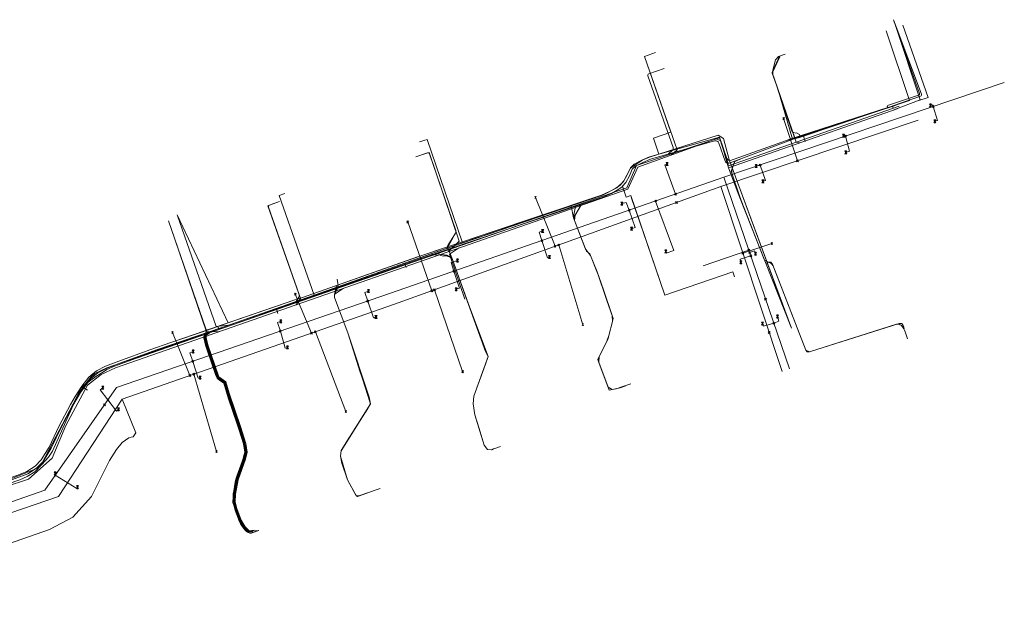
# Model space of a CAD drawing. Header units: metres. Extents: x 265038 to 265901, y 576646 to 577335.
# Tile 23 of 27: x 265741 to 265901, y 576817 to 576915. Entities that reach past the tile are written whole.
import ezdxf

# ---------------------------------------------------------------- set-up
doc = ezdxf.new("R2010")
doc.units = ezdxf.units.M
for name, color, linetype, lineweight in [('B-WE-KL-DATA-G', 252, 'KL-DATA-ALGEMEEN', 18), ('B-WE-KL-GAS-LD-G', 252, 'KL-GAS-LAGE-DRUK', 18), ('B-WE-KL-WATER-G', 252, 'KL-WATER', 18), ('B-WE-KL_ET-LS-G', 252, 'KL-LAAGSPANNING', 18), ('B-WE-RI-PERSLEIDING-G', 252, 'B-WE-RI-PERSLEIDING-G', 18), ('B-WE-RI-VRIJVERVALLEIDING-G', 252, 'KL-VRIJVERVAL', 18)]:
    doc.layers.add(name, color=color, linetype=linetype, lineweight=lineweight)
doc.styles.add('NLCS-ISO', font='NLCS-ISO.ttf')
doc.styles.get("Standard").update_dxf_attribs({"font": 'arial.ttf'})
doc.linetypes.add('B-WE-RI-PERSLEIDING-G', pattern='A,6,-2,[102,NLCS.shx,S=0.5,R=0,X=0,Y=0],-2,6,-2,["P",Standard,S=1,R=0,X=-0.5,Y=-0.5],-2', length=20)
doc.linetypes.add('KL-DATA-ALGEMEEN', pattern='A,2,-1.5,["@",NLCS-ISO,S=1,R=0,X=-0.5,Y=-0.4],-1.5,3,-1.5,["D",NLCS-ISO,S=1,R=0,X=-0.5,Y=-0.4],-1.5,1', length=12)
doc.linetypes.add('KL-GAS-LAGE-DRUK', pattern='A,2,-2,["GAS",NLCS-ISO,S=1,R=0,X=-1.25,Y=-0.4],-2,3,-1,["L",NLCS-ISO,S=1,R=0,X=-0.5,Y=-0.4],-1,1', length=12)
doc.linetypes.add('KL-LAAGSPANNING', pattern='A,2,-1.5,[103,NLCS.shx,S=1,R=0,X=0,Y=0],-1.5,3,-1.5,["L",NLCS-ISO,S=1,R=0,X=-0.5,Y=-0.4],-1.5,1', length=12)
doc.linetypes.add('KL-VRIJVERVAL', pattern='A,2,-1.5,[89,NLCS.shx,S=0.25,R=270,X=-0.5,Y=0],-1.5,3,-1.5,["V",NLCS-ISO,S=1,R=0,X=-0.5,Y=-0.4],-1.5,1', length=12)
doc.linetypes.add('KL-WATER', pattern='A,2,-1.5,[168,NLCS.shx,S=1,R=0,X=0,Y=0],-1.5,3,-1.5,["D",NLCS-ISO,S=1,R=0,X=-0.5,Y=-0.4],-1.5,1', length=12)

msp = doc.modelspace()

# ---------------------------------------------------------------- linework, layer by layer
at = {"layer": 'B-WE-KL-DATA-G'}
for p, q in [((265882.451, 576900.618), (265866.269, 576895.337)), ((265882.451, 576900.619), (265867.203, 576895.642)), ((265856.191, 576892.269), (265856.349, 576891.58)), ((265856.191, 576892.269), (265856.349, 576891.58)), ((265856.613, 576891.91), (265856.653, 576891.803)), ((265856.653, 576891.803), (265866.695, 576864.717)), ((265856.653, 576891.803), (265862.647, 576875.635)), ((265828.882, 576883.904), (265830.932, 576884.607)), ((265767.007, 576883.1), (265775.242, 576865.582)), ((265825.373, 576882.82), (265806.378, 576876.428)), ((265825.373, 576882.82), (265810.849, 576877.933)), ((265813.31, 576878.565), (265828.882, 576883.904)), ((265825.373, 576882.82), (265825.667, 576882.919)), ((265825.373, 576882.82), (265825.667, 576882.919)), ((265831.291, 576882.649), (265833.116, 576877.897)), ((265831.291, 576882.649), (265833.116, 576877.897)), ((265810.849, 576877.933), (265806.378, 576876.428)), ((265808.154, 576876.788), (265813.31, 576878.565)), ((265786.398, 576869.411), (265806.013, 576876.3)), ((265792.84, 576871.673), (265806.378, 576876.428)), ((265808.154, 576876.788), (265793.036, 576871.421)), ((265806.013, 576876.3), (265806.378, 576876.428)), ((265811.662, 576875.854), (265813.537, 576870.514)), ((265862.647, 576875.635), (265862.751, 576875.356)), ((265862.751, 576875.356), (265862.851, 576875.393)), ((265862.751, 576875.356), (265866.695, 576864.717)), ((265786.398, 576869.411), (265792.84, 576871.673)), ((265793.036, 576871.421), (265789.221, 576870.077)), ((265789.221, 576870.077), (265775.369, 576865.222)), ((265792.54, 576869.736), (265794.689, 576863.969)), ((265794.69, 576863.97), (265792.54, 576869.736)), ((265766.447, 576862.562), (265786.103, 576869.31)), ((265786.103, 576869.31), (265775.242, 576865.582)), ((265786.103, 576869.31), (265786.398, 576869.411)), ((265786.103, 576869.31), (265786.398, 576869.411)), ((265775.369, 576865.222), (265771.554, 576863.885)), ((265771.754, 576864.381), (265775.242, 576865.582)), ((265765.956, 576862.395), (265766.447, 576862.562)), ((265771.809, 576862.092), (265773.637, 576856.751)), ((265773.742, 576856.83), (265771.925, 576862.189)), ((265753.609, 576857.4), (265752.983, 576856.774)), ((265818.338, 576845.14), (265818.067, 576845.006)), ((265744.706, 576842.41), (265744.03, 576841.917))]:
    msp.add_line(p, q, dxfattribs=at)
for points in [[(265882.021, 576912.971), (265885.811, 576901.695), (265867.953, 576895.691), (265865.888, 576895.188), (265856.613, 576891.91), (265855.635, 576895.54), (265854.776, 576896.036), (265843.657, 576892.488), (265842.426, 576891.981), (265840.529, 576890.72), (265839.401, 576888.536), (265838.35, 576887.485), (265835.992, 576886.341), (265808.955, 576877.072), (265793.036, 576871.421), (265793.135, 576871.659), (265792.927, 576872.684)], [(265882.021, 576912.971), (265885.811, 576901.695), (265883.509, 576900.921)], [(265884.775, 576913.899), (265888.856, 576902.189), (265887.344, 576901.663)], [(265844.607, 576909.461), (265842.813, 576908.835), (265847.099, 576896.562), (265844.267, 576895.573), (265845.175, 576892.972), (265843.657, 576892.488), (265842.426, 576891.981), (265840.529, 576890.72), (265839.401, 576888.536), (265838.35, 576887.485), (265835.992, 576886.341), (265808.955, 576877.072), (265793.036, 576871.421), (265793.135, 576871.659), (265792.927, 576872.684)], [(265864.78, 576908.761), (265864.771, 576908.758), (265863.564, 576906.134), (265864.448, 576903.583), (265866.854, 576895.423), (265865.888, 576895.188), (265856.613, 576891.91), (265855.635, 576895.54), (265854.776, 576896.036), (265843.657, 576892.488), (265842.426, 576891.981), (265840.529, 576890.72), (265839.401, 576888.536), (265838.35, 576887.485), (265835.992, 576886.341), (265808.955, 576877.072), (265793.036, 576871.421), (265793.135, 576871.659), (265792.927, 576872.684)], [(265845.175, 576892.972), (265844.267, 576895.573), (265847.099, 576896.562), (265842.813, 576908.835), (265844.607, 576909.461)], [(265864.734, 576908.867), (265863.532, 576906.228), (265867.203, 576895.642)], [(265866.854, 576895.423), (265864.448, 576903.583), (265863.564, 576906.134), (265864.78, 576908.761)], [(265753.609, 576857.4), (265755.566, 576858.282), (265789.221, 576870.077), (265793.036, 576871.421), (265808.154, 576876.788), (265813.31, 576878.565), (265835.992, 576886.341), (265838.35, 576887.485), (265839.401, 576888.536), (265840.529, 576890.72), (265842.426, 576891.981), (265843.657, 576892.488), (265854.776, 576896.036), (265855.635, 576895.54), (265856.613, 576891.91), (265865.888, 576895.188), (265867.953, 576895.691), (265883.509, 576900.921)], [(265866.854, 576895.423), (265867.953, 576895.691), (265883.509, 576900.921)], [(265806.33, 576894.951), (265807.56, 576895.372), (265813.31, 576878.565), (265808.955, 576877.072), (265793.036, 576871.421), (265793.135, 576871.659), (265792.927, 576872.684)], [(265813.31, 576878.565), (265807.56, 576895.372), (265806.33, 576894.951)], [(265856.191, 576892.269), (265854.972, 576895.748), (265843.657, 576892.513)], [(265856.191, 576892.269), (265854.972, 576895.748), (265843.657, 576892.513)], [(265845.175, 576892.972), (265854.776, 576896.036), (265855.635, 576895.54), (265856.613, 576891.91)], [(265867.203, 576895.642), (265865.888, 576895.213), (265856.613, 576891.885), (265856.191, 576892.269)], [(265866.269, 576895.337), (265865.888, 576895.213), (265856.613, 576891.885), (265856.191, 576892.269)], [(265856.613, 576891.91), (265865.888, 576895.188), (265866.854, 576895.423)], [(265843.657, 576892.513), (265842.401, 576891.981), (265841.149, 576891.334), (265840.529, 576890.745), (265840.02, 576889.629), (265839.49, 576888.624), (265838.869, 576887.935), (265838.2, 576887.46), (265837.278, 576886.945), (265835.842, 576886.316), (265825.667, 576882.919)], [(265843.657, 576892.513), (265842.401, 576891.981), (265841.149, 576891.334), (265840.529, 576890.745), (265840.02, 576889.629), (265839.49, 576888.624), (265838.869, 576887.935), (265838.2, 576887.46), (265837.278, 576886.945), (265835.842, 576886.316), (265825.667, 576882.919)], [(265830.932, 576884.607), (265835.992, 576886.341), (265838.35, 576887.485), (265839.401, 576888.536), (265840.529, 576890.72), (265842.426, 576891.981), (265843.657, 576892.488), (265845.175, 576892.972)], [(265789.221, 576870.077), (265783.524, 576886.258), (265784.468, 576886.588)], [(265784.468, 576886.588), (265783.524, 576886.258), (265789.221, 576870.077), (265791.583, 576870.905), (265793.036, 576871.421), (265793.135, 576871.659), (265792.927, 576872.684)], [(265838.852, 576855.06), (265837.112, 576854.672), (265835.441, 576859.152), (265835.233, 576859.668), (265836.912, 576863.084), (265837.747, 576866.307), (265836.572, 576869.719), (265835.33, 576873.41), (265833.959, 576876.813), (265833.433, 576877.21), (265833.116, 576877.897), (265831.291, 576882.649), (265830.932, 576884.607), (265808.955, 576877.072), (265793.036, 576871.421), (265793.135, 576871.659), (265792.927, 576872.684)], [(265838.852, 576855.06), (265837.112, 576854.672), (265835.233, 576859.668), (265836.912, 576863.084), (265837.747, 576866.307), (265835.33, 576873.41), (265833.959, 576876.813), (265833.433, 576877.21), (265833.116, 576877.897), (265831.291, 576882.649), (265830.932, 576884.607)], [(265775.369, 576865.222), (265773.318, 576865.029), (265767.007, 576883.101)], [(265767.007, 576883.101), (265773.318, 576865.029), (265775.369, 576865.222), (265791.583, 576870.905), (265793.036, 576871.421), (265793.135, 576871.659), (265792.927, 576872.684)], [(265810.849, 576877.933), (265811.662, 576875.854), (265813.537, 576870.514), (265817.475, 576860.124), (265817.027, 576858.882), (265815.144, 576853.708), (265815.02, 576852.46), (265815.289, 576850.679), (265815.979, 576848.48), (265816.814, 576845.733), (265817.347, 576845.034), (265818.009, 576844.977), (265818.528, 576845.203)], [(265818.338, 576845.14), (265818.009, 576844.977), (265817.347, 576845.034), (265816.814, 576845.733), (265815.288, 576850.679), (265815.02, 576852.46), (265815.144, 576853.708), (265817.475, 576860.124), (265817.002, 576860.949), (265813.537, 576870.514), (265811.662, 576875.854), (265811.298, 576876.275), (265810.736, 576876.57), (265809.936, 576876.693), (265808.923, 576876.558), (265808.154, 576876.788), (265793.036, 576871.421), (265793.135, 576871.659), (265792.927, 576872.684)], [(265818.067, 576845.006), (265817.347, 576845.034), (265816.814, 576845.733), (265815.288, 576850.679), (265815.02, 576852.46), (265815.144, 576853.708), (265817.475, 576860.124), (265817.002, 576860.949), (265811.662, 576875.854), (265811.298, 576876.275), (265810.736, 576876.57), (265809.936, 576876.693), (265808.923, 576876.558), (265808.154, 576876.788)], [(265862.851, 576875.393), (265863.144, 576875.465), (265863.336, 576875.424), (265863.603, 576875.146), (265868.986, 576861.182), (265869.236, 576860.911), (265869.604, 576860.885), (265884.18, 576865.515), (265884.567, 576865.48), (265884.72, 576865.354), (265884.972, 576864.63)], [(265862.851, 576875.393), (265863.144, 576875.465), (265863.336, 576875.424), (265863.603, 576875.146), (265868.986, 576861.182), (265869.236, 576860.911), (265869.604, 576860.885), (265884.18, 576865.515), (265884.567, 576865.48), (265884.72, 576865.354), (265884.972, 576864.63)], [(265792.927, 576872.684), (265793.135, 576871.659), (265793.036, 576871.421), (265789.221, 576870.077), (265755.566, 576858.282), (265753.609, 576857.4), (265752.983, 576856.774), (265751.761, 576855.259), (265750.632, 576853.505), (265745.024, 576842.751), (265744.706, 576842.41), (265744.03, 576841.917), (265739.069, 576839.899)], [(265792.927, 576872.684), (265793.135, 576871.659), (265793.036, 576871.421), (265791.583, 576870.905), (265755.566, 576858.282), (265753.609, 576857.4), (265752.983, 576856.774), (265751.761, 576855.259), (265750.632, 576853.505), (265745.024, 576842.751), (265744.69, 576842.393), (265744.064, 576841.931), (265739.069, 576839.899)], [(265779.492, 576831.961), (265778.664, 576831.867), (265778.03, 576832.474), (265777.374, 576833.569), (265776.695, 576835.464), (265776.42, 576836.512), (265776.452, 576837.821), (265776.873, 576840.129), (265778.064, 576843.459), (265778.34, 576844.6), (265778.116, 576846.029), (265777.264, 576848.802), (265775.416, 576854.18), (265774.876, 576856.05), (265773.742, 576856.83), (265771.955, 576862.05), (265771.554, 576863.885), (265791.583, 576870.905), (265793.036, 576871.421), (265793.135, 576871.659), (265792.927, 576872.684)], [(265797.717, 576837.957), (265796.251, 576837.444), (265796.068, 576837.485), (265794.605, 576840.147), (265793.476, 576843.95), (265793.615, 576844.838), (265798.357, 576852.466), (265798.13, 576853.541), (265796.685, 576857.607), (265794.689, 576863.969), (265792.54, 576869.736), (265792.536, 576870.218), (265793.135, 576871.659), (265792.927, 576872.684)], [(265792.84, 576871.673), (265792.536, 576870.218), (265792.54, 576869.736), (265794.69, 576863.97), (265796.684, 576857.607), (265798.13, 576853.541), (265798.357, 576852.466), (265797.953, 576851.683), (265794.578, 576846.47), (265793.614, 576844.838), (265793.475, 576843.95), (265794.605, 576840.148), (265795.986, 576837.635), (265796.558, 576837.551), (265798.976, 576838.405)], [(265797.717, 576837.957), (265796.251, 576837.444), (265796.068, 576837.485), (265794.605, 576840.147), (265793.476, 576843.95), (265793.615, 576844.838), (265798.357, 576852.466), (265798.13, 576853.541), (265796.685, 576857.607), (265794.689, 576863.969), (265792.54, 576869.736), (265792.536, 576870.218), (265793.036, 576871.421)], [(265793.036, 576871.421), (265793.135, 576871.659), (265792.927, 576872.684)], [(265771.754, 576864.381), (265765.956, 576862.395), (265762.551, 576861.237), (265757.545, 576859.401), (265755.368, 576858.55), (265753.883, 576857.819), (265752.627, 576856.782), (265751.501, 576855.346), (265750.422, 576853.631), (265749.696, 576852.351), (265747.803, 576848.774), (265746.195, 576845.425), (265744.94, 576843.351), (265743.926, 576842.324), (265742.582, 576841.462), (265740.968, 576840.851), (265738.487, 576839.955), (265736.961, 576839.18), (265729.693, 576836.907)], [(265771.554, 576863.885), (265755.566, 576858.282), (265753.609, 576857.4)], [(265771.754, 576864.381), (265771.445, 576863.215), (265771.808, 576862.092), (265773.637, 576856.751), (265774.66, 576855.895), (265777.266, 576847.944), (265777.872, 576845.973), (265778.085, 576844.61), (265777.824, 576843.531), (265776.631, 576840.193), (265776.202, 576837.847), (265776.17, 576836.482), (265776.455, 576835.39), (265777.146, 576833.461), (265777.832, 576832.316), (265778.576, 576831.605), (265779.251, 576831.679)], [(265779.492, 576831.961), (265778.664, 576831.867), (265778.03, 576832.474), (265777.374, 576833.569), (265776.695, 576835.464), (265776.42, 576836.512), (265776.452, 576837.821), (265776.873, 576840.129), (265778.064, 576843.459), (265778.34, 576844.6), (265778.116, 576846.029), (265777.264, 576848.802), (265775.416, 576854.18), (265774.876, 576856.05), (265773.742, 576856.83), (265771.955, 576862.05), (265771.554, 576863.885)], [(265765.956, 576862.395), (265762.551, 576861.237), (265757.545, 576859.401), (265755.368, 576858.55), (265753.883, 576857.819), (265752.627, 576856.782), (265751.501, 576855.346), (265750.422, 576853.631), (265749.696, 576852.351), (265747.803, 576848.774), (265746.195, 576845.425), (265744.94, 576843.351), (265743.926, 576842.324), (265742.582, 576841.462), (265740.968, 576840.851), (265738.487, 576839.955), (265736.961, 576839.18), (265729.693, 576836.907)], [(265752.983, 576856.774), (265751.761, 576855.259), (265750.632, 576853.505), (265745.024, 576842.751), (265744.706, 576842.41)], [(265752.983, 576856.774), (265751.761, 576855.259), (265750.632, 576853.505), (265745.024, 576842.751), (265744.706, 576842.41)], [(265744.03, 576841.917), (265739.069, 576839.899), (265694.448, 576824.358), (265690.691, 576823.07)], [(265744.03, 576841.917), (265739.069, 576839.899), (265737.554, 576839.372)]]:
    msp.add_lwpolyline(points, dxfattribs=at)
at = {"layer": 'B-WE-KL-GAS-LD-G'}
msp.add_line((265831.291, 576882.649), (265833.116, 576877.897), dxfattribs=at)
for points in [[(265883.181, 576900.427), (265883.132, 576900.569), (265883.11, 576900.677), (265883.129, 576900.767), (265883.187, 576900.836), (265883.285, 576900.887), (265887.629, 576902.401), (265887.727, 576902.452), (265887.784, 576902.521), (265887.801, 576902.61), (265887.777, 576902.717), (265883.657, 576913.611), (265883.49, 576914.082), (265883.254, 576914.794)], [(265737.424, 576838.752), (265741.436, 576840.13), (265742.63, 576840.688), (265743.867, 576841.435), (265745.02, 576842.592), (265746.107, 576843.774), (265746.731, 576844.797), (265751.36, 576855.024), (265751.922, 576855.513), (265753.797, 576856.883), (265755.009, 576857.672), (265755.582, 576858.016), (265756.793, 576858.588), (265760.409, 576859.856), (265839.985, 576887.485), (265841.512, 576891.112), (265855.002, 576895.62), (265856.436, 576891.09), (265884.155, 576900.767)], [(265810.946, 576877.402), (265810.898, 576877.544), (265810.87, 576877.661), (265810.868, 576877.776), (265810.891, 576877.888), (265810.94, 576877.998), (265812.145, 576880.128), (265812.194, 576880.238), (265812.217, 576880.351), (265812.215, 576880.466), (265812.187, 576880.583), (265807.951, 576893.026), (265807.901, 576893.125), (265807.831, 576893.184), (265807.742, 576893.203), (265807.633, 576893.182), (265805.691, 576892.521)], [(265884.892, 576864.904), (265884.812, 576865.179), (265884.567, 576865.48), (265884.18, 576865.515), (265869.604, 576860.885), (265869.236, 576860.911), (265868.986, 576861.182), (265863.603, 576875.146), (265862.275, 576875.76), (265858.321, 576885.92), (265856.913, 576890.202), (265857.464, 576891.776), (265858.713, 576892.315)], [(265832.382, 576884.845), (265832.274, 576884.266), (265831.551, 576883.076), (265831.47, 576882.182), (265832.981, 576878.249), (265833.274, 576877.554), (265833.295, 576877.508), (265833.696, 576877.011), (265834.082, 576876.507), (265835.143, 576873.873), (265835.49, 576872.936), (265836.413, 576870.193), (265836.735, 576869.247), (265837.585, 576866.78), (265837.622, 576865.823), (265837.037, 576863.568), (265836.691, 576862.636), (265835.355, 576859.917), (265835.337, 576859.41), (265835.538, 576858.891), (265836.937, 576855.14), (265837.6, 576854.781), (265838.203, 576854.915), (265839.162, 576855.192), (265840.59, 576855.701)], [(265772.219, 576863.957), (265771.511, 576863.496), (265771.834, 576862.017), (265773.637, 576856.751), (265774.768, 576855.972), (265775.297, 576854.142), (265777.117, 576848.845), (265777.937, 576846.187), (265778.213, 576844.605), (265777.935, 576843.469), (265776.752, 576840.161), (265776.348, 576837.947), (265776.307, 576836.991), (265776.295, 576836.497), (265776.614, 576835.317), (265777.26, 576833.515), (265777.931, 576832.395), (265778.62, 576831.736), (265780.116, 576831.907)], [(265771.814, 576862.11), (265771.834, 576862.017), (265773.637, 576856.751)]]:
    msp.add_lwpolyline(points, dxfattribs=at)
at = {"layer": 'B-WE-KL-WATER-G'}
for p, q in [((265862.948, 576893.016), (265883.979, 576900.388)), ((265856.46, 576890.774), (265862.948, 576893.016)), ((265858.116, 576886.298), (265866.695, 576864.717)), ((265831.291, 576882.649), (265833.116, 576877.897)), ((265811.662, 576875.854), (265813.537, 576870.514)), ((265792.54, 576869.736), (265794.689, 576863.97)), ((265771.698, 576862.054), (265773.519, 576856.71))]:
    msp.add_line(p, q, dxfattribs=at)
for points in [[(265883.276, 576900.142), (265887.573, 576901.794), (265883.569, 576913.846)], [(265847.234, 576892.842), (265848.114, 576893.656), (265842.813, 576908.835), (265844.607, 576909.461)], [(265868.025, 576894.796), (265867.454, 576894.918), (265863.532, 576906.228), (265864.733, 576908.867)], [(265730.936, 576836.317), (265742.835, 576840.206), (265746.701, 576843.664), (265748.925, 576848.95), (265752.416, 576855.492), (265754.641, 576857.215), (265756.978, 576858.321), (265840.145, 576887.304), (265841.74, 576890.858), (265854.47, 576895.455), (265855.22, 576895.115), (265856.46, 576890.774), (265858.116, 576886.298)], [(265811.029, 576877.157), (265812.769, 576878.873), (265807.869, 576893.262), (265806.639, 576892.843)], [(265786.297, 576868.539), (265786.995, 576869.57), (265781.719, 576884.611), (265782.663, 576884.942)], [(265832.48, 576884.633), (265831.291, 576882.649), (265833.116, 576877.897), (265833.433, 576877.21), (265833.959, 576876.813), (265835.33, 576873.41), (265837.747, 576866.307), (265836.912, 576863.084), (265835.233, 576859.668), (265835.322, 576859.434)], [(265773.867, 576864.207), (265771.766, 576864.165), (265765.895, 576881.209)], [(265812.635, 576877.717), (265811.164, 576876.761), (265813.652, 576869.455)], [(265809.903, 576876.765), (265811.309, 576876.263), (265811.662, 576875.854), (265813.537, 576870.514), (265817.002, 576860.949), (265817.475, 576860.124), (265815.144, 576853.708), (265815.019, 576852.46), (265815.288, 576850.679), (265816.814, 576845.733), (265817.347, 576845.034), (265818.009, 576844.977), (265818.363, 576845.156)], [(265862.506, 576875.253), (265862.951, 576875.43), (265863.337, 576875.424), (265863.603, 576875.146), (265868.986, 576861.182), (265869.236, 576860.911), (265869.604, 576860.885), (265884.181, 576865.515), (265884.567, 576865.48), (265884.812, 576865.179), (265884.972, 576864.63)], [(265793.901, 576871.188), (265792.666, 576870.348), (265792.536, 576870.218), (265792.54, 576869.736), (265794.689, 576863.97), (265798.326, 576852.613), (265798.3, 576852.357), (265793.615, 576844.838)], [(265772.236, 576863.638), (265771.444, 576863.214), (265771.713, 576861.983), (265773.532, 576856.671), (265774.66, 576855.895), (265775.178, 576854.104), (265777.026, 576848.724), (265777.872, 576845.973), (265778.086, 576844.61), (265777.824, 576843.531), (265776.631, 576840.194), (265776.202, 576837.847), (265776.17, 576836.482), (265776.455, 576835.39), (265777.146, 576833.461), (265777.832, 576832.316), (265778.576, 576831.605), (265779.165, 576831.672)], [(265835.322, 576859.434), (265835.408, 576859.232), (265837.112, 576854.672), (265838.852, 576855.06)], [(265793.615, 576844.838), (265793.476, 576843.95), (265793.585, 576843.402), (265793.671, 576842.99), (265793.694, 576842.853), (265794.605, 576840.147), (265796.069, 576837.484), (265796.235, 576837.438), (265797.717, 576837.958)]]:
    msp.add_lwpolyline(points, dxfattribs=at)
at = {"layer": 'B-WE-KL_ET-LS-G'}
for p, q in [((265867.842, 576895.711), (265883.66, 576900.909)), ((265856.753, 576891.586), (265867.842, 576895.711)), ((265856.753, 576891.586), (265867.842, 576895.711)), ((265856.753, 576891.586), (265867.842, 576895.711)), ((265868.615, 576895.965), (265868.898, 576895.006)), ((265839.231, 576887.756), (265839.84, 576885.979)), ((265839.231, 576887.756), (265839.84, 576885.979)), ((265842.604, 576880.372), (265840.791, 576885.669)), ((265840.791, 576885.669), (265842.604, 576880.372)), ((265842.604, 576880.372), (265840.791, 576885.669)), ((265831.291, 576882.649), (265833.116, 576877.897)), ((265803.947, 576875.163), (265804.146, 576874.597)), ((265811.662, 576875.854), (265813.537, 576870.514)), ((265792.536, 576869.735), (265794.689, 576863.969)), ((265783.085, 576867.868), (265783.345, 576867.111)), ((265771.589, 576862.017), (265773.456, 576856.685)), ((265751.865, 576855.073), (265752.431, 576854.662))]:
    msp.add_line(p, q, dxfattribs=at)
for points in [[(265882.283, 576900.457), (265882.242, 576900.582), (265882.222, 576900.691), (265882.242, 576900.78), (265882.301, 576900.849), (265882.4, 576900.898), (265887.3, 576902.526), (265887.399, 576902.575), (265887.457, 576902.644), (265887.476, 576902.732), (265887.454, 576902.84), (265883.254, 576914.794)], [(265868.131, 576895.806), (265868.006, 576896.174), (265867.499, 576896.421), (265867.311, 576896.356), (265866.805, 576896.604), (265864.539, 576903.313), (265864.28, 576904.07), (265863.663, 576905.85), (265863.638, 576906.613), (265864.103, 576908.3), (265864.587, 576908.817), (265865.678, 576909.195)], [(265846.683, 576892.974), (265847.376, 576893.629), (265847.45, 576893.719), (265847.491, 576893.817), (265847.499, 576893.923), (265847.474, 576894.037), (265843.373, 576905.672), (265843.351, 576905.78), (265843.37, 576905.87), (265843.428, 576905.94), (265843.526, 576905.991), (265846.026, 576906.873)], [(265839.231, 576887.756), (265839.811, 576888.4), (265840.369, 576889.458), (265840.851, 576890.515), (265841.376, 576891.014), (265842.566, 576891.629), (265843.787, 576892.146), (265854.172, 576895.116), (265854.247, 576895.132), (265854.347, 576895.139), (265854.48, 576895.123), (265854.552, 576895.101), (265854.64, 576895.061), (265854.722, 576895.005), (265854.767, 576894.965), (265854.843, 576894.876), (265854.897, 576894.781), (265855.935, 576891.825), (265855.978, 576891.735), (265856.015, 576891.681), (265856.066, 576891.625), (265856.129, 576891.576), (265856.216, 576891.529), (265856.309, 576891.501), (265856.391, 576891.491), (265856.481, 576891.496), (265856.558, 576891.514), (265856.753, 576891.586), (265867.842, 576895.711), (265883.66, 576900.909)], [(265839.231, 576887.756), (265839.811, 576888.4), (265840.369, 576889.458), (265840.851, 576890.515), (265841.376, 576891.014), (265842.566, 576891.629), (265843.787, 576892.146), (265854.172, 576895.116), (265854.247, 576895.132), (265854.347, 576895.139), (265854.48, 576895.123), (265854.552, 576895.101), (265854.64, 576895.061), (265854.722, 576895.005), (265854.767, 576894.965), (265854.843, 576894.876), (265854.897, 576894.781), (265855.935, 576891.825), (265855.978, 576891.735), (265856.015, 576891.681), (265856.066, 576891.625), (265856.129, 576891.576), (265856.216, 576891.529), (265856.309, 576891.501), (265856.391, 576891.491), (265856.481, 576891.496), (265856.558, 576891.514), (265856.753, 576891.586)], [(265810.899, 576877.538), (265810.851, 576877.68), (265810.824, 576877.797), (265810.824, 576877.911), (265810.849, 576878.022), (265810.901, 576878.13), (265812.136, 576880.135), (265812.188, 576880.243), (265812.214, 576880.353), (265812.214, 576880.467), (265812.187, 576880.584), (265807.95, 576893.026), (265807.9, 576893.124), (265807.831, 576893.183), (265807.742, 576893.202), (265807.633, 576893.182), (265805.691, 576892.521)], [(265857.44, 576891.841), (265857.452, 576891.776), (265857.441, 576891.712), (265857.078, 576890.674), (265857.016, 576890.438), (265856.993, 576890.201), (265857.011, 576889.964), (265857.069, 576889.727), (265858.165, 576886.395), (265858.502, 576885.454), (265862.275, 576875.76), (265863.149, 576875.355), (265863.359, 576875.234), (265863.535, 576875.082), (265863.676, 576874.896), (265863.783, 576874.679), (265868.986, 576861.182), (265869.604, 576860.885), (265883.704, 576865.364), (265883.933, 576865.407), (265884.145, 576865.384), (265884.338, 576865.296), (265884.514, 576865.142), (265884.639, 576865.002), (265884.795, 576864.81), (265884.93, 576864.605), (265885.044, 576864.388), (265885.137, 576864.158), (265885.532, 576863.029)], [(265731.14, 576836.952), (265737.108, 576838.819), (265738.641, 576839.598), (265742.757, 576841.113), (265744.172, 576842.02), (265745.248, 576843.111), (265746.537, 576845.24), (265748.15, 576848.599), (265750.037, 576852.164), (265751.287, 576854.277), (265752.907, 576856.509), (265754.095, 576857.491), (265755.525, 576858.194), (265757.683, 576859.038), (265763.805, 576861.253), (265786.902, 576869.177), (265806.504, 576876.061), (265828.658, 576883.508), (265835.982, 576885.953), (265837.451, 576886.597), (265838.408, 576887.131), (265839.129, 576887.643), (265839.231, 576887.756)], [(265731.14, 576836.952), (265737.108, 576838.819), (265738.641, 576839.598), (265742.757, 576841.113), (265744.172, 576842.02), (265745.248, 576843.111), (265746.537, 576845.24), (265748.15, 576848.599), (265750.037, 576852.164), (265751.287, 576854.277), (265752.907, 576856.509), (265754.095, 576857.491), (265755.525, 576858.194), (265757.683, 576859.038), (265763.805, 576861.253), (265786.902, 576869.177), (265806.504, 576876.061), (265828.658, 576883.508), (265835.982, 576885.953), (265837.451, 576886.597), (265838.408, 576887.131), (265839.129, 576887.643), (265839.231, 576887.756)], [(265857.426, 576873.078), (265857.161, 576873.852), (265846.126, 576870.077), (265840.596, 576886.238), (265839.84, 576885.979)], [(265839.84, 576885.979), (265840.596, 576886.238), (265840.791, 576885.669)], [(265786.163, 576868.924), (265786.725, 576869.748), (265786.782, 576869.853), (265786.81, 576869.962), (265786.811, 576870.074), (265786.783, 576870.19), (265781.803, 576884.375), (265781.781, 576884.483), (265781.8, 576884.573), (265781.858, 576884.643), (265781.956, 576884.694), (265783.607, 576885.273)], [(265831.626, 576884.499), (265831.38, 576883.141), (265831.47, 576882.182), (265832.981, 576878.249), (265833.274, 576877.554), (265833.295, 576877.508), (265833.696, 576877.011), (265834.082, 576876.507), (265835.143, 576873.873), (265835.49, 576872.936), (265836.162, 576870.946), (265837.586, 576866.78), (265837.622, 576865.823), (265837.037, 576863.568), (265836.691, 576862.636), (265835.454, 576860.117), (265835.409, 576859.2), (265836.936, 576855.14), (265837.6, 576854.781), (265838.851, 576855.058), (265839.796, 576855.39)], [(265773.716, 576864.653), (265773.668, 576864.795), (265773.618, 576864.894), (265773.548, 576864.953), (265773.459, 576864.972), (265773.35, 576864.952), (265771.93, 576864.468), (265771.821, 576864.448), (265771.732, 576864.467), (265771.662, 576864.526), (265771.611, 576864.624), (265765.555, 576882.149)], [(265857.426, 576873.078), (265857.161, 576873.852), (265846.126, 576870.077), (265842.604, 576880.372)], [(265809.38, 576877.028), (265809.507, 576876.649), (265809.751, 576876.516), (265810.197, 576876.417), (265810.707, 576876.474), (265810.986, 576876.409), (265811.268, 576876.31), (265811.662, 576875.854), (265813.537, 576870.514), (265817.002, 576860.949), (265817.475, 576860.124), (265815.144, 576853.708), (265815.02, 576852.46), (265815.288, 576850.679), (265816.814, 576845.733), (265817.347, 576845.034), (265818.009, 576844.977), (265818.365, 576845.151), (265819.472, 576845.534)], [(265793.037, 576871.331), (265792.536, 576870.218), (265792.536, 576869.735), (265794.689, 576863.969), (265798.13, 576853.541), (265798.357, 576852.466), (265793.615, 576844.872), (265793.476, 576843.95), (265793.694, 576842.853), (265794.605, 576840.147), (265796.081, 576837.463), (265796.199, 576837.402), (265797.718, 576837.956), (265799.923, 576838.726)], [(265772.189, 576864.129), (265771.669, 576863.882), (265771.478, 576863.757), (265771.357, 576863.599), (265771.306, 576863.406), (265771.324, 576863.179), (265771.486, 576862.438), (265771.607, 576861.953), (265771.755, 576861.476), (265773.265, 576857.065), (265773.362, 576856.84), (265773.49, 576856.639), (265773.649, 576856.462), (265773.839, 576856.308), (265774.553, 576855.817), (265774.98, 576854.366), (265775.283, 576853.413), (265776.745, 576849.159), (265777.054, 576848.208), (265777.75, 576845.945), (265777.958, 576844.615), (265777.822, 576844.053), (265777.692, 576843.571), (265777.536, 576843.096), (265776.678, 576840.697), (265776.53, 576840.221), (265776.42, 576839.734), (265776.167, 576838.351), (265776.097, 576837.858), (265776.066, 576837.36), (265776.044, 576836.468), (265776.209, 576835.837), (265776.347, 576835.356), (265776.505, 576834.882), (265776.864, 576833.878), (265777.055, 576833.418), (265777.29, 576832.979), (265777.477, 576832.667), (265777.76, 576832.259), (265778.096, 576831.891), (265778.256, 576831.76), (265778.418, 576831.647), (265778.501, 576831.601), (265778.682, 576831.526), (265778.798, 576831.49), (265778.915, 576831.475), (265779.032, 576831.483), (265779.15, 576831.512), (265780.239, 576831.885)]]:
    msp.add_lwpolyline(points, dxfattribs=at)
at = {"layer": 'B-WE-RI-PERSLEIDING-G'}
msp.add_lwpolyline([(265760.252, 576847.768), (265759.862, 576847.102), (265759.529, 576847.031), (265759.158, 576846.952), (265758.063, 576846.208), (265757.166, 576845.056), (265756.016, 576843.234), (265753.107, 576837.412), (265750.057, 576834.052), (265746.241, 576832.043), (265739.632, 576829.735)], dxfattribs=at)
at = {"layer": 'B-WE-RI-VRIJVERVALLEIDING-G'}
for p, q in [((265855.708, 576889.222), (265901.217, 576904.614)), ((265889.247, 576900.868), (265889.084, 576901.113)), ((265889.247, 576900.868), (265889.084, 576900.623)), ((265889.133, 576901.145), (265889.362, 576900.591)), ((265889.133, 576900.591), (265889.362, 576901.145)), ((265889.305, 576900.58), (265889.19, 576901.157)), ((265889.19, 576900.58), (265889.305, 576901.157)), ((265889.247, 576900.568), (265889.247, 576901.168)), ((265889.247, 576900.868), (265889.411, 576901.113)), ((265889.411, 576900.623), (265889.247, 576900.868)), ((265889.845, 576900.563), (265889.539, 576900.869)), ((265889.539, 576900.563), (265889.845, 576900.869)), ((265855.19, 576887.704), (265887.224, 576898.474)), ((265865.523, 576898.586), (265865.287, 576898.938)), ((265865.287, 576898.586), (265865.523, 576898.938)), ((265867.648, 576891.893), (265865.405, 576898.762)), ((265889.961, 576898.309), (265889.797, 576898.554)), ((265889.846, 576898.586), (265890.076, 576898.032)), ((265889.846, 576898.032), (265890.076, 576898.586)), ((265890.018, 576898.02), (265889.903, 576898.598)), ((265889.903, 576898.02), (265890.018, 576898.598)), ((265889.961, 576898.009), (265889.961, 576898.609)), ((265889.961, 576898.309), (265890.124, 576898.554)), ((265889.961, 576898.309), (265889.797, 576898.064)), ((265890.124, 576898.064), (265889.961, 576898.309)), ((265875.108, 576895.97), (265874.944, 576896.215)), ((265875.108, 576895.97), (265874.944, 576895.726)), ((265874.993, 576896.247), (265875.223, 576895.693)), ((265874.993, 576895.693), (265875.223, 576896.247)), ((265875.165, 576895.682), (265875.05, 576896.259)), ((265875.05, 576895.682), (265875.165, 576896.259)), ((265875.108, 576895.67), (265875.108, 576896.27)), ((265875.108, 576895.97), (265875.271, 576896.215)), ((265875.271, 576895.726), (265875.108, 576895.97)), ((265875.612, 576895.749), (265875.306, 576896.055)), ((265875.306, 576895.749), (265875.612, 576896.055)), ((265867.801, 576891.74), (265867.496, 576892.045)), ((265867.496, 576891.74), (265867.801, 576892.045)), ((265875.475, 576893.252), (265875.311, 576893.497)), ((265875.475, 576893.252), (265875.311, 576893.007)), ((265875.36, 576893.529), (265875.59, 576892.975)), ((265875.36, 576892.975), (265875.59, 576893.529)), ((265875.532, 576892.963), (265875.417, 576893.541)), ((265875.417, 576892.963), (265875.532, 576893.541)), ((265875.475, 576892.952), (265875.475, 576893.552)), ((265875.475, 576893.252), (265875.638, 576893.497)), ((265875.638, 576893.007), (265875.475, 576893.252)), ((265846.479, 576891.363), (265846.316, 576891.608)), ((265846.479, 576891.363), (265846.316, 576891.118)), ((265846.364, 576891.64), (265846.594, 576891.086)), ((265846.364, 576891.086), (265846.594, 576891.64)), ((265846.537, 576891.074), (265846.422, 576891.652)), ((265846.422, 576891.074), (265846.537, 576891.652)), ((265846.479, 576891.063), (265846.479, 576891.663)), ((265846.479, 576891.363), (265846.643, 576891.608)), ((265846.643, 576891.118), (265846.479, 576891.363)), ((265860.966, 576891.029), (265860.802, 576891.274)), ((265860.966, 576891.029), (265860.802, 576890.784)), ((265860.851, 576891.306), (265861.081, 576890.752)), ((265860.851, 576890.752), (265861.081, 576891.306)), ((265861.023, 576890.74), (265860.908, 576891.318)), ((265860.908, 576890.74), (265861.023, 576891.318)), ((265860.966, 576890.729), (265860.966, 576891.329)), ((265860.966, 576891.029), (265861.129, 576891.274)), ((265861.129, 576890.784), (265860.966, 576891.029)), ((265861.735, 576891.056), (265861.43, 576891.361)), ((265861.43, 576891.056), (265861.735, 576891.361)), ((265801.624, 576870.388), (265855.708, 576889.222)), ((265855.708, 576889.222), (265866.337, 576858.145)), ((265862.05, 576888.559), (265861.886, 576888.804)), ((265861.935, 576888.836), (265862.165, 576888.282)), ((265861.935, 576888.282), (265862.165, 576888.836)), ((265862.107, 576888.27), (265861.992, 576888.848)), ((265861.992, 576888.27), (265862.107, 576888.848)), ((265862.05, 576888.259), (265862.05, 576888.859)), ((265862.05, 576888.559), (265862.213, 576888.804)), ((265802.244, 576868.629), (265855.19, 576887.704)), ((265855.19, 576887.704), (265865.157, 576857.701)), ((265862.05, 576888.559), (265861.886, 576888.314)), ((265862.213, 576888.314), (265862.05, 576888.559)), ((265825.27, 576885.785), (265825.034, 576886.137)), ((265825.034, 576885.785), (265825.27, 576886.137)), ((265828.308, 576878.019), (265825.152, 576885.961)), ((265848.03, 576886.342), (265847.725, 576886.648)), ((265847.725, 576886.342), (265848.03, 576886.648)), ((265839.162, 576884.943), (265838.998, 576885.188)), ((265839.162, 576884.943), (265838.998, 576884.698)), ((265839.047, 576885.22), (265839.277, 576884.666)), ((265839.047, 576884.666), (265839.277, 576885.22)), ((265839.219, 576884.654), (265839.104, 576885.232)), ((265839.104, 576884.654), (265839.219, 576885.232)), ((265839.162, 576884.643), (265839.162, 576885.243)), ((265839.162, 576884.943), (265839.325, 576885.188)), ((265839.325, 576884.698), (265839.162, 576884.943)), ((265840.509, 576883.723), (265840.203, 576884.029)), ((265840.203, 576883.723), (265840.509, 576884.029)), ((265844.786, 576885.213), (265844.481, 576885.518)), ((265844.481, 576885.213), (265844.786, 576885.518)), ((265848.184, 576884.972), (265847.879, 576885.278)), ((265847.879, 576884.972), (265848.184, 576885.278)), ((265804.51, 576881.799), (265804.274, 576882.151)), ((265804.274, 576881.799), (265804.51, 576882.151)), ((265808.301, 576870.811), (265804.392, 576881.975)), ((265840.738, 576880.877), (265840.574, 576881.122)), ((265840.738, 576880.877), (265840.574, 576880.632)), ((265840.623, 576881.154), (265840.853, 576880.6)), ((265840.623, 576880.6), (265840.853, 576881.154)), ((265840.795, 576880.588), (265840.68, 576881.166)), ((265840.68, 576880.588), (265840.795, 576881.166)), ((265840.738, 576880.577), (265840.738, 576881.177)), ((265840.738, 576880.877), (265840.901, 576881.122)), ((265840.901, 576880.632), (265840.738, 576880.877)), ((265826.299, 576880.499), (265826.136, 576880.744)), ((265826.299, 576880.499), (265826.136, 576880.254)), ((265826.184, 576880.776), (265826.414, 576880.222)), ((265826.184, 576880.222), (265826.414, 576880.776)), ((265826.357, 576880.21), (265826.242, 576880.788)), ((265826.242, 576880.21), (265826.357, 576880.788)), ((265826.299, 576880.199), (265826.299, 576880.799)), ((265826.299, 576880.499), (265826.463, 576880.744)), ((265826.463, 576880.254), (265826.299, 576880.499)), ((265826.341, 576878.789), (265826.035, 576879.095)), ((265826.035, 576878.789), (265826.341, 576879.095)), ((265828.461, 576877.867), (265828.156, 576878.172)), ((265828.156, 576877.867), (265828.461, 576878.172)), ((265829.055, 576878.081), (265828.75, 576878.386)), ((265828.75, 576878.081), (265829.055, 576878.386)), ((265832.819, 576865.303), (265828.903, 576878.233)), ((265858.782, 576876.89), (265863.496, 576878.469)), ((265863.614, 576878.293), (265863.378, 576878.645)), ((265863.378, 576878.293), (265863.614, 576878.645)), ((265827.421, 576876.279), (265827.258, 576876.524)), ((265827.421, 576876.279), (265827.258, 576876.034)), ((265827.306, 576876.556), (265827.536, 576876.002)), ((265827.306, 576876.002), (265827.536, 576876.556)), ((265827.479, 576875.99), (265827.364, 576876.568)), ((265827.364, 576875.99), (265827.479, 576876.568)), ((265827.421, 576875.979), (265827.421, 576876.579)), ((265827.421, 576876.279), (265827.585, 576876.524)), ((265827.585, 576876.034), (265827.421, 576876.279)), ((265846.267, 576877.19), (265846.104, 576877.435)), ((265846.267, 576877.19), (265846.104, 576876.946)), ((265846.152, 576877.467), (265846.382, 576876.913)), ((265846.152, 576876.913), (265846.382, 576877.467)), ((265846.325, 576876.902), (265846.21, 576877.479)), ((265846.21, 576876.902), (265846.325, 576877.479)), ((265846.267, 576876.89), (265846.267, 576877.49)), ((265846.267, 576877.19), (265846.431, 576877.435)), ((265846.431, 576876.946), (265846.267, 576877.19)), ((265852.359, 576874.854), (265859.752, 576877.397)), ((265858.935, 576876.737), (265858.63, 576877.043)), ((265858.63, 576876.737), (265858.935, 576877.043)), ((265859.905, 576877.244), (265859.6, 576877.55)), ((265859.6, 576877.244), (265859.905, 576877.55)), ((265860.045, 576876.835), (265859.739, 576877.141)), ((265859.739, 576876.835), (265860.045, 576877.141)), ((265860.224, 576876.311), (265859.919, 576876.617)), ((265859.919, 576876.311), (265860.224, 576876.617)), ((265860.847, 576876.805), (265860.684, 576877.05)), ((265860.847, 576876.805), (265860.684, 576876.56)), ((265860.732, 576877.082), (265860.962, 576876.528)), ((265860.732, 576876.528), (265860.962, 576877.082)), ((265860.904, 576876.516), (265860.79, 576877.094)), ((265860.79, 576876.516), (265860.904, 576877.094)), ((265860.847, 576876.505), (265860.847, 576877.105)), ((265860.847, 576876.805), (265861.01, 576877.05)), ((265861.01, 576876.56), (265860.847, 576876.805)), ((265812.459, 576875.716), (265812.296, 576875.961)), ((265812.459, 576875.716), (265812.296, 576875.471)), ((265812.344, 576875.993), (265812.574, 576875.439)), ((265812.344, 576875.439), (265812.574, 576875.993)), ((265812.517, 576875.427), (265812.402, 576876.004)), ((265812.402, 576875.427), (265812.517, 576876.004)), ((265812.459, 576875.416), (265812.459, 576876.016)), ((265812.459, 576875.716), (265812.623, 576875.961)), ((265812.623, 576875.471), (265812.459, 576875.716)), ((265858.484, 576875.437), (265858.321, 576875.681)), ((265858.484, 576875.437), (265858.321, 576875.192)), ((265858.37, 576875.714), (265858.599, 576875.16)), ((265858.37, 576875.16), (265858.599, 576875.714)), ((265858.542, 576875.148), (265858.427, 576875.725)), ((265858.427, 576875.148), (265858.542, 576875.725)), ((265858.484, 576875.137), (265858.484, 576875.737)), ((265858.484, 576875.437), (265858.648, 576875.681)), ((265858.648, 576875.192), (265858.484, 576875.437)), ((265812.032, 576873.806), (265811.726, 576874.112)), ((265811.726, 576873.806), (265812.032, 576874.112)), ((265812.248, 576871.048), (265812.084, 576871.293)), ((265812.133, 576871.325), (265812.363, 576870.771)), ((265812.133, 576870.771), (265812.363, 576871.325)), ((265812.305, 576870.759), (265812.19, 576871.337)), ((265812.19, 576870.759), (265812.305, 576871.337)), ((265812.248, 576870.748), (265812.248, 576871.348)), ((265812.248, 576871.048), (265812.411, 576871.293)), ((265757.157, 576855.092), (265801.624, 576870.388)), ((265786.274, 576870.075), (265786.038, 576870.427)), ((265786.038, 576870.075), (265786.274, 576870.427)), ((265788.793, 576863.939), (265786.156, 576870.251)), ((265798.034, 576870.758), (265797.871, 576871.003)), ((265798.034, 576870.758), (265797.871, 576870.513)), ((265797.919, 576871.035), (265798.149, 576870.481)), ((265797.919, 576870.481), (265798.149, 576871.035)), ((265798.092, 576870.469), (265797.977, 576871.047)), ((265797.977, 576870.469), (265798.092, 576871.047)), ((265798.034, 576870.458), (265798.034, 576871.058)), ((265798.034, 576870.758), (265798.198, 576871.003)), ((265798.198, 576870.513), (265798.034, 576870.758)), ((265808.453, 576870.658), (265808.148, 576870.964)), ((265808.148, 576870.658), (265808.453, 576870.964)), ((265808.902, 576870.82), (265808.597, 576871.125)), ((265808.597, 576870.82), (265808.902, 576871.125)), ((265813.31, 576857.685), (265808.749, 576870.973)), ((265812.248, 576871.048), (265812.084, 576870.803)), ((265812.411, 576870.803), (265812.248, 576871.048)), ((265758.041, 576853.217), (265802.244, 576868.629)), ((265798.07, 576868.96), (265797.765, 576869.266)), ((265797.765, 576868.96), (265798.07, 576869.266)), ((265862.626, 576869.288), (265862.321, 576869.594)), ((265862.321, 576869.288), (265862.626, 576869.594)), ((265799.253, 576866.551), (265799.09, 576866.796)), ((265799.253, 576866.551), (265799.09, 576866.306)), ((265799.138, 576866.828), (265799.368, 576866.274)), ((265799.138, 576866.274), (265799.368, 576866.828)), ((265799.311, 576866.262), (265799.196, 576866.84)), ((265799.196, 576866.262), (265799.311, 576866.84)), ((265799.253, 576866.251), (265799.253, 576866.851)), ((265799.253, 576866.551), (265799.417, 576866.796)), ((265799.417, 576866.306), (265799.253, 576866.551)), ((265864.395, 576866.628), (265864.232, 576866.873)), ((265864.395, 576866.628), (265864.232, 576866.384)), ((265864.28, 576866.905), (265864.51, 576866.351)), ((265864.28, 576866.351), (265864.51, 576866.905)), ((265864.452, 576866.34), (265864.338, 576866.917)), ((265864.338, 576866.34), (265864.452, 576866.917)), ((265864.395, 576866.328), (265864.395, 576866.928)), ((265864.395, 576866.628), (265864.559, 576866.873)), ((265864.559, 576866.384), (265864.395, 576866.628)), ((265783.807, 576865.847), (265783.644, 576866.092)), ((265783.807, 576865.847), (265783.644, 576865.603)), ((265783.692, 576866.125), (265783.922, 576865.57)), ((265783.692, 576865.57), (265783.922, 576866.125)), ((265783.864, 576865.559), (265783.75, 576866.136)), ((265783.75, 576865.559), (265783.864, 576866.136)), ((265783.807, 576865.547), (265783.807, 576866.147)), ((265783.807, 576865.847), (265783.97, 576866.092)), ((265783.97, 576865.603), (265783.807, 576865.847)), ((265832.937, 576865.127), (265832.701, 576865.479)), ((265832.701, 576865.127), (265832.937, 576865.479)), ((265861.974, 576865.483), (265861.811, 576865.728)), ((265861.974, 576865.483), (265861.811, 576865.238)), ((265861.859, 576865.76), (265862.089, 576865.206)), ((265861.859, 576865.206), (265862.089, 576865.76)), ((265862.031, 576865.195), (265861.917, 576865.772)), ((265861.917, 576865.195), (265862.031, 576865.772)), ((265861.974, 576865.183), (265861.974, 576865.783)), ((265861.974, 576865.483), (265862.138, 576865.728)), ((265862.138, 576865.238), (265861.974, 576865.483)), ((265863.965, 576865.374), (265863.66, 576865.679)), ((265863.66, 576865.374), (265863.965, 576865.679)), ((265766.348, 576863.848), (265766.112, 576864.2)), ((265766.112, 576863.848), (265766.348, 576864.2)), ((265769.056, 576857.058), (265766.23, 576864.024)), ((265783.887, 576864.082), (265783.582, 576864.387)), ((265783.582, 576864.082), (265783.887, 576864.387)), ((265788.946, 576863.786), (265788.64, 576864.092)), ((265788.64, 576863.786), (265788.946, 576864.092)), ((265789.562, 576864.001), (265789.256, 576864.307)), ((265789.256, 576864.001), (265789.562, 576864.307)), ((265794.353, 576851.222), (265789.409, 576864.154)), ((265863.202, 576863.889), (265862.897, 576864.195)), ((265862.897, 576863.889), (265863.202, 576864.195)), ((265784.909, 576861.607), (265784.746, 576861.852)), ((265784.794, 576861.885), (265785.024, 576861.33)), ((265784.794, 576861.33), (265785.024, 576861.885)), ((265784.967, 576861.319), (265784.852, 576861.896)), ((265784.852, 576861.319), (265784.967, 576861.896)), ((265784.909, 576861.307), (265784.909, 576861.907)), ((265784.909, 576861.607), (265785.073, 576861.852)), ((265769.588, 576860.951), (265769.425, 576861.195)), ((265769.588, 576860.951), (265769.425, 576860.706)), ((265769.473, 576861.228), (265769.703, 576860.673)), ((265769.473, 576860.673), (265769.703, 576861.228)), ((265769.646, 576860.662), (265769.531, 576861.239)), ((265769.531, 576860.662), (265769.646, 576861.239)), ((265769.588, 576860.651), (265769.588, 576861.251)), ((265769.588, 576860.951), (265769.752, 576861.195)), ((265769.752, 576860.706), (265769.588, 576860.951)), ((265784.909, 576861.607), (265784.746, 576861.363)), ((265785.073, 576861.363), (265784.909, 576861.607)), ((265769.671, 576859.191), (265769.365, 576859.497)), ((265769.365, 576859.191), (265769.671, 576859.497)), ((265769.209, 576856.905), (265768.903, 576857.21)), ((265768.903, 576856.905), (265769.209, 576857.21)), ((265769.852, 576857.129), (265769.547, 576857.435)), ((265769.547, 576857.129), (265769.852, 576857.435)), ((265773.367, 576844.725), (265769.699, 576857.282)), ((265770.721, 576856.722), (265770.558, 576856.967)), ((265770.606, 576856.999), (265770.836, 576856.445)), ((265770.606, 576856.445), (265770.836, 576856.999)), ((265770.779, 576856.433), (265770.664, 576857.011)), ((265770.664, 576856.433), (265770.779, 576857.011)), ((265770.721, 576856.422), (265770.721, 576857.022)), ((265770.721, 576856.722), (265770.885, 576856.967)), ((265813.428, 576857.509), (265813.192, 576857.861)), ((265813.192, 576857.509), (265813.428, 576857.861)), ((265754.923, 576855.078), (265754.759, 576855.323)), ((265754.808, 576855.355), (265755.038, 576854.801)), ((265754.808, 576854.801), (265755.038, 576855.355)), ((265754.98, 576854.79), (265754.865, 576855.367)), ((265754.865, 576854.79), (265754.98, 576855.367)), ((265754.923, 576854.778), (265754.923, 576855.378)), ((265754.923, 576855.078), (265755.086, 576855.323)), ((265770.721, 576856.722), (265770.558, 576856.477)), ((265770.885, 576856.477), (265770.721, 576856.722)), ((265745.502, 576838.454), (265757.157, 576855.092)), ((265754.923, 576855.078), (265754.759, 576854.834)), ((265755.086, 576854.834), (265754.923, 576855.078)), ((265747.738, 576837.429), (265758.041, 576853.217)), ((265755.346, 576852.136), (265755.041, 576852.441)), ((265755.041, 576852.136), (265755.346, 576852.441)), ((265755.911, 576852.942), (265755.605, 576853.248)), ((265755.605, 576852.942), (265755.911, 576853.248)), ((265758.041, 576853.217), (265760.252, 576847.768)), ((265757.455, 576851.583), (265757.291, 576851.828)), ((265757.455, 576851.583), (265757.291, 576851.338)), ((265757.34, 576851.86), (265757.569, 576851.306)), ((265757.34, 576851.306), (265757.569, 576851.86)), ((265757.512, 576851.294), (265757.397, 576851.872)), ((265757.397, 576851.294), (265757.512, 576851.872)), ((265757.455, 576851.283), (265757.455, 576851.883)), ((265757.455, 576851.583), (265757.618, 576851.828)), ((265757.618, 576851.338), (265757.455, 576851.583)), ((265794.471, 576851.046), (265794.235, 576851.398)), ((265794.235, 576851.046), (265794.471, 576851.398)), ((265773.485, 576844.549), (265773.249, 576844.901)), ((265773.249, 576844.549), (265773.485, 576844.901)), ((265747.192, 576841.175), (265747.028, 576841.42)), ((265747.192, 576841.175), (265747.028, 576840.931)), ((265747.362, 576840.738), (265747.056, 576841.043)), ((265747.056, 576840.738), (265747.362, 576841.043)), ((265747.077, 576841.452), (265747.307, 576840.898)), ((265747.077, 576840.898), (265747.307, 576841.452)), ((265747.249, 576840.887), (265747.134, 576841.464)), ((265747.134, 576840.887), (265747.249, 576841.464)), ((265747.192, 576840.875), (265747.192, 576841.475)), ((265747.192, 576841.175), (265747.355, 576841.42)), ((265747.355, 576840.931), (265747.192, 576841.175)), ((265689.977, 576819.055), (265745.502, 576838.454)), ((265750.813, 576838.934), (265750.649, 576839.178)), ((265750.813, 576838.934), (265750.649, 576838.689)), ((265750.698, 576839.211), (265750.927, 576838.656)), ((265750.698, 576838.656), (265750.927, 576839.211)), ((265750.87, 576838.645), (265750.755, 576839.222)), ((265750.755, 576838.645), (265750.87, 576839.222)), ((265750.813, 576838.634), (265750.813, 576839.234)), ((265750.813, 576838.934), (265750.976, 576839.178)), ((265750.976, 576838.689), (265750.813, 576838.934)), ((265689.348, 576817.489), (265747.738, 576837.429))]:
    msp.add_line(p, q, dxfattribs=at)
for points in [[(265889.692, 576900.716), (265889.601, 576900.987), (265889.247, 576900.868)], [(265889.961, 576898.309), (265890.349, 576898.456), (265889.692, 576900.716)], [(265875.459, 576895.902), (265875.409, 576896.064), (265875.108, 576895.97)], [(265875.475, 576893.252), (265876.077, 576893.455), (265875.459, 576895.902)], [(265847.877, 576886.495), (265846.149, 576891.243), (265846.479, 576891.363)], [(265862.05, 576888.559), (265862.475, 576888.711), (265861.582, 576891.209), (265860.966, 576891.029)], [(265840.356, 576883.876), (265839.834, 576885.15), (265839.162, 576884.943)], [(265846.267, 576877.19), (265846.368, 576876.895), (265847.593, 576877.347), (265844.634, 576885.365)], [(265840.738, 576880.877), (265841.326, 576881.081), (265840.356, 576883.876)], [(265826.299, 576880.499), (265825.745, 576880.315), (265826.188, 576878.942), (265827.109, 576876.175), (265827.421, 576876.279)], [(265858.484, 576875.437), (265858.338, 576875.93), (265860.071, 576876.464)], [(265860.847, 576876.805), (265860.697, 576877.273), (265859.892, 576876.988)], [(265812.248, 576871.048), (265812.782, 576871.237), (265811.879, 576873.959), (265811.448, 576875.365), (265812.459, 576875.716)], [(265797.917, 576869.113), (265797.424, 576870.548), (265798.034, 576870.758)], [(265797.918, 576869.112), (265798.843, 576866.41), (265799.253, 576866.551)], [(265861.974, 576865.483), (265862.124, 576865.041), (265863.812, 576865.526), (265864.641, 576865.872), (265864.395, 576866.628)], [(265783.807, 576865.847), (265783.25, 576865.658), (265783.735, 576864.234), (265784.513, 576861.486), (265784.909, 576861.607)], [(265769.518, 576859.344), (265769.024, 576860.753), (265769.588, 576860.951)], [(265769.518, 576859.344), (265770.409, 576856.62), (265770.721, 576856.722)], [(265754.923, 576855.078), (265754.479, 576854.73), (265755.758, 576853.095), (265757.158, 576851.281), (265757.455, 576851.583)], [(265750.684, 576838.728), (265747.209, 576840.891), (265747.067, 576840.986), (265747.192, 576841.175)]]:
    msp.add_lwpolyline(points, dxfattribs=at)

doc.saveas('drawing.dxf')
